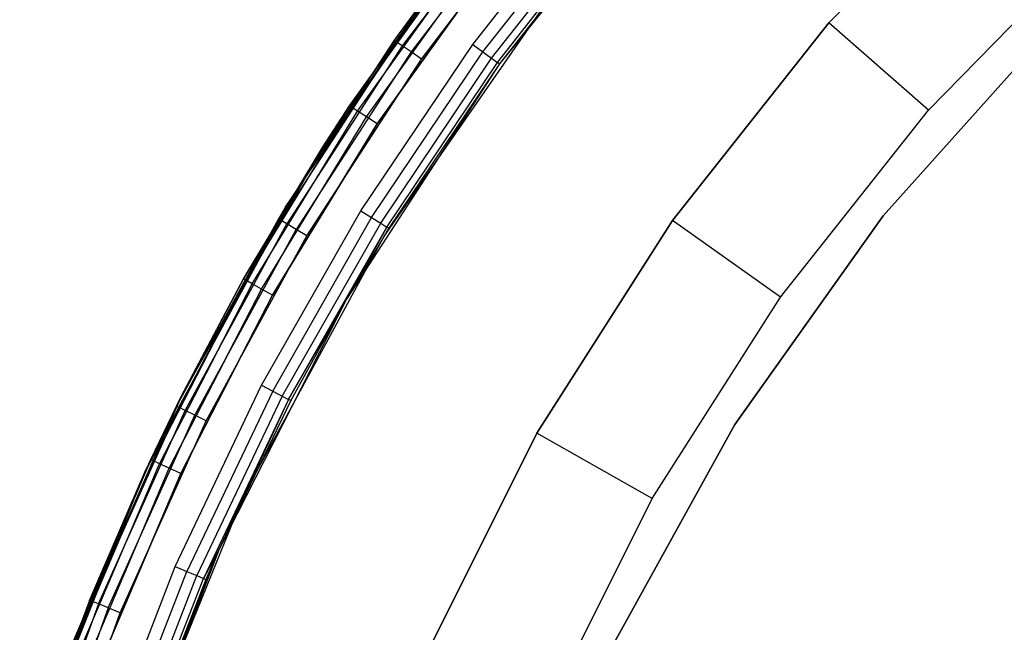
# Model space of a CAD drawing. Extents: x -4.43 to 3.97, y -4.36 to 4.03.
# Tile 11 of 32: x -4.24 to -2.75, y 1.36 to 2.28. Entities that reach past the tile are written whole.
import ezdxf

# ---------------------------------------------------------------- set-up
doc = ezdxf.new("R2010")
doc.units = 0
doc.header["$LTSCALE"] = 2.54
doc.layers.get('0').update_dxf_attribs({"color": 13, "linetype": 'CONTINUOUS'})

# ---------------------------------------------------------------- blocks, each defined once
blk = doc.blocks.new('Z_O_ENIE_CRES_STL_1')
at = {"color": 0}
for p, q in [((2.2626, 2.71, -8), (1.9958, 2.3805, -8)), ((2.2626, 2.71, -8), (1.9958, 2.3805, -8)), ((2.759, 2.7154, -7.4939), (2.4931, 2.4426, -7.4939)), ((2.4931, 2.4426, -5.8939), (2.759, 2.7154, -5.8939)), ((2.4931, 2.4426, -5.8939), (2.759, 2.7154, -5.8939)), ((2.759, 2.7154, -7.4939), (2.4931, 2.4426, -7.4939)), ((2.035, 2.6698, -5.7691), (1.8401, 2.4141, -5.7691)), ((2.035, 2.6698, -5.7691), (1.8401, 2.4141, -5.7691)), ((2.0434, 2.6629, -5.7854), (1.849, 2.4079, -5.7854)), ((2.0434, 2.6629, -5.7854), (1.849, 2.4079, -5.7854)), ((2.0559, 2.6526, -5.7962), (1.8623, 2.3986, -5.7962)), ((2.0559, 2.6526, -5.7962), (1.8623, 2.3986, -5.7962)), ((1.9554, 2.4099, -6.5), (2.1424, 2.6483, -6.5)), ((1.9554, 2.4099, -6.5), (2.1424, 2.6483, -6.5)), ((1.8779, 2.3876, -5.8), (2.0706, 2.6404, -5.8)), ((1.8779, 2.3876, -5.8), (2.0706, 2.6404, -5.8)), ((1.9708, 2.3987, -6.5038), (2.157, 2.6359, -6.5038)), ((1.9708, 2.3987, -6.5038), (2.157, 2.6359, -6.5038)), ((1.984, 2.3891, -6.5146), (2.1694, 2.6255, -6.5146)), ((1.984, 2.3891, -6.5146), (2.1694, 2.6255, -6.5146)), ((1.9927, 2.3828, -6.5309), (2.1777, 2.6185, -6.5309)), ((1.9927, 2.3828, -6.5309), (2.1777, 2.6185, -6.5309)), ((2.1806, 2.616, -6.55), (1.9958, 2.3805, -8)), ((2.1806, 2.616, -6.55), (1.9958, 2.3805, -8)), ((2.1806, 2.616, -6.55), (1.9958, 2.3805, -6.55)), ((2.1806, 2.616, -6.55), (1.9958, 2.3805, -6.55)), ((1.7285, 2.2541, -5.8), (1.979, 2.6066, -5.8)), ((1.979, 2.6066, -6.5), (1.7285, 2.2541, -6.5)), ((1.7285, 2.2541, -5.8), (1.979, 2.6066, -5.8)), ((1.979, 2.6066, -6.5), (1.7285, 2.2541, -6.5)), ((1.7695, 2.3174, -6.55), (1.948, 2.5669, -6.55)), ((1.948, 2.5669, -7.95), (1.7695, 2.3174, -7.95)), ((1.7695, 2.3174, -6.55), (1.948, 2.5669, -6.55)), ((1.948, 2.5669, -7.95), (1.7695, 2.3174, -7.95)), ((1.7727, 2.3153, -6.5309), (1.951, 2.5646, -6.5309)), ((1.7727, 2.3153, -6.5309), (1.951, 2.5646, -6.5309)), ((1.7727, 2.3153, -7.9691), (1.951, 2.5646, -7.9691)), ((1.7727, 2.3153, -7.9691), (1.951, 2.5646, -7.9691)), ((1.7817, 2.3093, -6.5146), (1.9596, 2.558, -6.5146)), ((1.7817, 2.3093, -6.5146), (1.9596, 2.558, -6.5146)), ((1.7817, 2.3093, -7.9854), (1.9596, 2.558, -7.9854)), ((1.7817, 2.3093, -7.9854), (1.9596, 2.558, -7.9854)), ((2.6434, 2.3105, -7.6939), (2.8949, 2.5686, -7.6939)), ((2.6434, 2.3105, -7.6939), (2.8949, 2.5686, -7.6939)), ((1.6735, 2.1653), (1.9287, 2.5417)), ((1.6735, 2.1653), (1.9287, 2.5417)), ((1.7953, 2.3004, -6.5038), (1.9725, 2.5481, -6.5038)), ((1.7953, 2.3004, -6.5038), (1.9725, 2.5481, -6.5038)), ((1.7953, 2.3004, -7.9962), (1.9725, 2.5481, -7.9962)), ((1.7953, 2.3004, -7.9962), (1.9725, 2.5481, -7.9962)), ((1.9287, 2.5417), (1.837, 2.4163, -5.75)), ((1.9287, 2.5417, -5.75), (1.837, 2.4163, -5.75)), ((1.9287, 2.5417), (1.837, 2.4163, -5.75)), ((1.9287, 2.5417, -5.75), (1.837, 2.4163, -5.75)), ((1.9287, 2.5417, -5.75), (1.8401, 2.4141, -5.7691)), ((1.9287, 2.5417, -5.75), (1.8401, 2.4141, -5.7691)), ((1.9876, 2.5364, -6.5), (1.8112, 2.2898, -6.5)), ((1.8112, 2.2898, -8), (1.9876, 2.5364, -8)), ((1.9876, 2.5364, -6.5), (1.8112, 2.2898, -6.5)), ((1.8112, 2.2898, -8), (1.9876, 2.5364, -8)), ((2.0763, 2.4876, -5.8), (1.822, 2.1209, -5.8)), ((2.0763, 2.4876, -0.15), (1.822, 2.1209, -0.15)), ((2.0763, 2.4876, -5.8), (1.822, 2.1209, -5.8)), ((2.0763, 2.4876, -0.15), (1.822, 2.1209, -0.15)), ((2.4931, 2.4426, -7.4939), (2.2567, 2.1439, -7.4939)), ((2.2567, 2.1439, -5.8939), (2.4931, 2.4426, -5.8939)), ((2.2567, 2.1439, -5.8939), (2.4931, 2.4426, -5.8939)), ((2.4931, 2.4426, -7.4939), (2.2567, 2.1439, -7.4939)), ((2.4931, 2.4426, -7.4939), (2.4931, 2.4426, -5.8939)), ((2.4931, 2.4426, -7.4939), (2.4931, 2.4426, -5.8939)), ((2.6434, 2.3105, -7.6939), (2.4931, 2.4426, -7.4939)), ((2.6434, 2.3105, -7.6939), (2.4931, 2.4426, -7.4939)), ((2.575, 2.151, -5.8), (2.8328, 2.4395, -5.8)), ((2.8328, 2.4395, -6.5), (2.575, 2.151, -6.5)), ((2.8328, 2.4395, -6.5), (2.575, 2.151, -6.5)), ((2.575, 2.151, -5.8), (2.8328, 2.4395, -5.8)), ((1.8401, 2.4141, -5.7691), (1.6654, 2.1443, -5.7691)), ((1.8401, 2.4141, -5.7691), (1.6654, 2.1443, -5.7691)), ((1.837, 2.4163, -5.75), (1.6735, 2.1653)), ((1.837, 2.4163, -5.75), (1.6735, 2.1653)), ((1.837, 2.4163, -5.75), (1.6735, 2.1653, -5.75)), ((1.837, 2.4163, -5.75), (1.6735, 2.1653, -5.75)), ((1.8401, 2.4141, -5.7691), (1.6735, 2.1653, -5.75)), ((1.8401, 2.4141, -5.7691), (1.6735, 2.1653, -5.75)), ((1.849, 2.4079, -5.7854), (1.6747, 2.1388, -5.7854)), ((1.849, 2.4079, -5.7854), (1.6747, 2.1388, -5.7854)), ((1.7864, 2.1584, -6.5), (1.9554, 2.4099, -6.5)), ((1.7864, 2.1584, -6.5), (1.9554, 2.4099, -6.5)), ((1.837, 2.4163, -5.75), (1.8401, 2.4141, -5.7691)), ((1.837, 2.4163, -5.75), (1.8401, 2.4141, -5.7691)), ((1.849, 2.4079, -5.7854), (1.8401, 2.4141, -5.7691)), ((1.849, 2.4079, -5.7854), (1.8401, 2.4141, -5.7691)), ((1.8623, 2.3986, -5.7962), (1.849, 2.4079, -5.7854)), ((1.8623, 2.3986, -5.7962), (1.849, 2.4079, -5.7854)), ((1.9554, 2.4099, -6.5), (1.9708, 2.3987, -6.5038)), ((1.9554, 2.4099, -6.5), (1.9708, 2.3987, -6.5038)), ((1.8623, 2.3986, -5.7962), (1.6887, 2.1305, -5.7962)), ((1.8623, 2.3986, -5.7962), (1.6887, 2.1305, -5.7962)), ((1.8027, 2.1483, -6.5038), (1.9708, 2.3987, -6.5038)), ((1.8027, 2.1483, -6.5038), (1.9708, 2.3987, -6.5038)), ((1.8779, 2.3876, -5.8), (1.8623, 2.3986, -5.7962)), ((1.8779, 2.3876, -5.8), (1.8623, 2.3986, -5.7962)), ((1.9708, 2.3987, -6.5038), (1.984, 2.3891, -6.5146)), ((1.9708, 2.3987, -6.5038), (1.984, 2.3891, -6.5146)), ((1.7051, 2.1207, -5.8), (1.8779, 2.3876, -5.8)), ((1.7051, 2.1207, -5.8), (1.8779, 2.3876, -5.8)), ((1.9958, 2.3805, -8), (1.7649, 2.025, -8)), ((1.9958, 2.3805, -8), (1.7649, 2.025, -8)), ((1.8165, 2.1398, -6.5146), (1.984, 2.3891, -6.5146)), ((1.8165, 2.1398, -6.5146), (1.984, 2.3891, -6.5146)), ((1.8257, 2.1341, -6.5309), (1.9927, 2.3828, -6.5309)), ((1.8257, 2.1341, -6.5309), (1.9927, 2.3828, -6.5309)), ((1.9958, 2.3805, -8), (1.8289, 2.1321, -6.55)), ((1.9958, 2.3805, -6.55), (1.8289, 2.1321, -6.55)), ((1.9958, 2.3805, -8), (1.8289, 2.1321, -6.55)), ((1.9958, 2.3805, -6.55), (1.8289, 2.1321, -6.55)), ((1.984, 2.3891, -6.5146), (1.9927, 2.3828, -6.5309)), ((1.984, 2.3891, -6.5146), (1.9927, 2.3828, -6.5309)), ((1.9958, 2.3805, -6.55), (1.9927, 2.3828, -6.5309)), ((1.9958, 2.3805, -6.55), (1.9927, 2.3828, -6.5309)), ((1.9958, 2.3805, -6.55), (1.9958, 2.3805, -8)), ((1.9958, 2.3805, -6.55), (1.9958, 2.3805, -8)), ((1.613, 2.0537, -6.5309), (1.7727, 2.3153, -6.5309)), ((1.613, 2.0537, -6.5309), (1.7727, 2.3153, -6.5309)), ((1.613, 2.0537, -7.9691), (1.7727, 2.3153, -7.9691)), ((1.613, 2.0537, -7.9691), (1.7727, 2.3153, -7.9691)), ((1.6225, 2.0484, -6.5146), (1.7817, 2.3093, -6.5146)), ((1.6225, 2.0484, -6.5146), (1.7817, 2.3093, -6.5146)), ((1.6225, 2.0484, -7.9854), (1.7817, 2.3093, -7.9854)), ((1.6225, 2.0484, -7.9854), (1.7817, 2.3093, -7.9854)), ((1.7285, 2.2541, -6.55), (1.7695, 2.3174, -6.55)), ((1.7695, 2.3174, -7.95), (1.7285, 2.2541, -7.95)), ((1.7285, 2.2541, -6.55), (1.7695, 2.3174, -6.55)), ((1.7695, 2.3174, -7.95), (1.7285, 2.2541, -7.95)), ((1.7285, 2.2541, -6.55), (1.7727, 2.3153, -6.5309)), ((1.7285, 2.2541, -6.55), (1.7727, 2.3153, -6.5309)), ((1.7727, 2.3153, -7.9691), (1.7285, 2.2541, -7.95)), ((1.7727, 2.3153, -7.9691), (1.7285, 2.2541, -7.95)), ((1.7695, 2.3174, -6.55), (1.7695, 2.3174, -7.95)), ((1.7695, 2.3174, -6.55), (1.7695, 2.3174, -7.95)), ((1.7695, 2.3174, -6.55), (1.7727, 2.3153, -6.5309)), ((1.7695, 2.3174, -6.55), (1.7727, 2.3153, -6.5309)), ((1.7695, 2.3174, -7.95), (1.7727, 2.3153, -7.9691)), ((1.7695, 2.3174, -7.95), (1.7727, 2.3153, -7.9691)), ((1.7817, 2.3093, -6.5146), (1.7727, 2.3153, -6.5309)), ((1.7817, 2.3093, -6.5146), (1.7727, 2.3153, -6.5309)), ((1.7817, 2.3093, -7.9854), (1.7727, 2.3153, -7.9691)), ((1.7817, 2.3093, -7.9854), (1.7727, 2.3153, -7.9691)), ((1.7953, 2.3004, -6.5038), (1.7817, 2.3093, -6.5146)), ((1.7953, 2.3004, -6.5038), (1.7817, 2.3093, -6.5146)), ((1.7953, 2.3004, -7.9962), (1.7817, 2.3093, -7.9854)), ((1.7953, 2.3004, -7.9962), (1.7817, 2.3093, -7.9854)), ((2.4197, 2.028, -7.6939), (2.6434, 2.3105, -7.6939)), ((2.4197, 2.028, -7.6939), (2.6434, 2.3105, -7.6939)), ((1.6366, 2.0404, -6.5038), (1.7953, 2.3004, -6.5038)), ((1.6366, 2.0404, -6.5038), (1.7953, 2.3004, -6.5038)), ((1.6366, 2.0404, -7.9962), (1.7953, 2.3004, -7.9962)), ((1.6366, 2.0404, -7.9962), (1.7953, 2.3004, -7.9962)), ((1.8112, 2.2898, -6.5), (1.6533, 2.0311, -6.5)), ((1.6533, 2.0311, -8), (1.8112, 2.2898, -8)), ((1.8112, 2.2898, -6.5), (1.6533, 2.0311, -6.5)), ((1.6533, 2.0311, -8), (1.8112, 2.2898, -8)), ((1.8112, 2.2898, -6.5), (1.7953, 2.3004, -6.5038)), ((1.8112, 2.2898, -6.5), (1.7953, 2.3004, -6.5038)), ((1.8112, 2.2898, -8), (1.7953, 2.3004, -7.9962)), ((1.8112, 2.2898, -8), (1.7953, 2.3004, -7.9962)), ((1.5155, 1.8778, -5.8), (1.7285, 2.2541, -5.8)), ((1.7285, 2.2541, -6.5), (1.5155, 1.8778, -6.5)), ((1.5155, 1.8778, -5.8), (1.7285, 2.2541, -5.8)), ((1.7285, 2.2541, -6.5), (1.5155, 1.8778, -6.5)), ((1.6097, 2.0556, -6.55), (1.7285, 2.2541, -6.55)), ((1.7285, 2.2541, -7.95), (1.6097, 2.0556, -7.95)), ((1.6097, 2.0556, -6.55), (1.7285, 2.2541, -6.55)), ((1.7285, 2.2541, -7.95), (1.6097, 2.0556, -7.95)), ((1.7285, 2.2541, -6.55), (1.613, 2.0537, -6.5309)), ((1.7285, 2.2541, -6.55), (1.613, 2.0537, -6.5309)), ((1.613, 2.0537, -7.9691), (1.7285, 2.2541, -7.95)), ((1.613, 2.0537, -7.9691), (1.7285, 2.2541, -7.95)), ((1.7285, 2.2541, -5.8), (1.7285, 2.2541, -6.5)), ((1.7285, 2.2541, -5.8), (1.7285, 2.2541, -6.5)), ((1.7285, 2.2541, -6.55), (1.7285, 2.2541, -7.95)), ((1.7285, 2.2541, -6.55), (1.7285, 2.2541, -7.95)), ((1.6735, 2.1653, -5.75), (1.4605, 1.7635)), ((1.4605, 1.7635), (1.6735, 2.1653)), ((1.6735, 2.1653, -5.75), (1.4605, 1.7635)), ((1.4605, 1.7635), (1.6735, 2.1653)), ((1.6365, 1.895, -6.5), (1.7864, 2.1584, -6.5)), ((1.6365, 1.895, -6.5), (1.7864, 2.1584, -6.5)), ((1.6735, 2.1653, -5.75), (1.6621, 2.1463, -5.75)), ((1.6735, 2.1653, -5.75), (1.6621, 2.1463, -5.75)), ((1.6735, 2.1653, -5.75), (1.6654, 2.1443, -5.7691)), ((1.6735, 2.1653, -5.75), (1.6654, 2.1443, -5.7691)), ((1.6735, 2.1653, -5.75), (1.6735, 2.1653)), ((1.6735, 2.1653, -5.75), (1.6735, 2.1653)), ((1.7864, 2.1584, -6.5), (1.8027, 2.1483, -6.5038)), ((1.7864, 2.1584, -6.5), (1.8027, 2.1483, -6.5038)), ((1.6621, 2.1463, -5.75), (1.4605, 1.7635)), ((1.6621, 2.1463, -5.75), (1.4605, 1.7635)), ((1.6621, 2.1463, -5.75), (1.5084, 1.8636, -5.75)), ((1.6621, 2.1463, -5.75), (1.5084, 1.8636, -5.75)), ((1.5118, 1.8619, -5.7691), (1.6654, 2.1443, -5.7691)), ((1.5118, 1.8619, -5.7691), (1.6654, 2.1443, -5.7691)), ((1.6535, 1.8862, -6.5038), (1.8027, 2.1483, -6.5038)), ((1.6535, 1.8862, -6.5038), (1.8027, 2.1483, -6.5038)), ((1.6654, 2.1443, -5.7691), (1.6621, 2.1463, -5.75)), ((1.6654, 2.1443, -5.7691), (1.6621, 2.1463, -5.75)), ((1.6747, 2.1388, -5.7854), (1.6654, 2.1443, -5.7691)), ((1.6747, 2.1388, -5.7854), (1.6654, 2.1443, -5.7691)), ((1.8027, 2.1483, -6.5038), (1.8165, 2.1398, -6.5146)), ((1.8027, 2.1483, -6.5038), (1.8165, 2.1398, -6.5146)), ((2.2567, 2.1439, -7.4939), (2.0523, 1.8224, -7.4939)), ((2.0523, 1.8224, -5.8939), (2.2567, 2.1439, -5.8939)), ((2.0523, 1.8224, -5.8939), (2.2567, 2.1439, -5.8939)), ((2.2567, 2.1439, -7.4939), (2.0523, 1.8224, -7.4939)), ((2.2567, 2.1439, -7.4939), (2.2567, 2.1439, -5.8939)), ((2.2567, 2.1439, -7.4939), (2.2567, 2.1439, -5.8939)), ((2.4197, 2.028, -7.6939), (2.2567, 2.1439, -7.4939)), ((2.4197, 2.028, -7.6939), (2.2567, 2.1439, -7.4939)), ((2.3511, 1.8355, -5.8), (2.575, 2.151, -5.8)), ((2.575, 2.151, -6.5), (2.3511, 1.8355, -6.5)), ((2.575, 2.151, -6.5), (2.3511, 1.8355, -6.5)), ((2.3511, 1.8355, -5.8), (2.575, 2.151, -5.8)), ((2.575, 2.151, -6.5), (2.575, 2.151, -5.8)), ((2.575, 2.151, -6.5), (2.575, 2.151, -5.8)), ((1.5216, 1.8571, -5.7854), (1.6747, 2.1388, -5.7854)), ((1.5216, 1.8571, -5.7854), (1.6747, 2.1388, -5.7854)), ((1.5361, 1.8499, -5.7962), (1.6887, 2.1305, -5.7962)), ((1.5361, 1.8499, -5.7962), (1.6887, 2.1305, -5.7962)), ((1.6679, 1.8787, -6.5146), (1.8165, 2.1398, -6.5146)), ((1.6679, 1.8787, -6.5146), (1.8165, 2.1398, -6.5146)), ((1.6887, 2.1305, -5.7962), (1.6747, 2.1388, -5.7854)), ((1.6887, 2.1305, -5.7962), (1.6747, 2.1388, -5.7854)), ((1.6775, 1.8737, -6.5309), (1.8257, 2.1341, -6.5309)), ((1.6775, 1.8737, -6.5309), (1.8257, 2.1341, -6.5309)), ((1.7051, 2.1207, -5.8), (1.6887, 2.1305, -5.7962)), ((1.7051, 2.1207, -5.8), (1.6887, 2.1305, -5.7962)), ((1.8257, 2.1341, -6.5309), (1.7649, 2.025, -6.55)), ((1.8257, 2.1341, -6.5309), (1.7649, 2.025, -6.55)), ((1.8289, 2.1321, -6.55), (1.7649, 2.025, -8)), ((1.8289, 2.1321, -6.55), (1.7649, 2.025, -8)), ((1.8289, 2.1321, -6.55), (1.7649, 2.025, -6.55)), ((1.8289, 2.1321, -6.55), (1.7649, 2.025, -6.55)), ((1.8165, 2.1398, -6.5146), (1.8257, 2.1341, -6.5309)), ((1.8165, 2.1398, -6.5146), (1.8257, 2.1341, -6.5309)), ((1.8289, 2.1321, -6.55), (1.8257, 2.1341, -6.5309)), ((1.8289, 2.1321, -6.55), (1.8257, 2.1341, -6.5309)), ((1.5532, 1.8414, -5.8), (1.7051, 2.1207, -5.8)), ((1.5532, 1.8414, -5.8), (1.7051, 2.1207, -5.8)), ((1.822, 2.1209, -5.8), (1.6097, 1.7284, -5.8)), ((1.822, 2.1209, -0.15), (1.6097, 1.7284, -0.15)), ((1.822, 2.1209, -5.8), (1.6097, 1.7284, -5.8)), ((1.822, 2.1209, -0.15), (1.6097, 1.7284, -0.15)), ((1.822, 2.1209, -0.15), (1.822, 2.1209, -5.8)), ((1.822, 2.1209, -0.15), (1.822, 2.1209, -5.8)), ((1.4729, 1.7811, -6.5309), (1.613, 2.0537, -6.5309)), ((1.4729, 1.7811, -6.5309), (1.613, 2.0537, -6.5309)), ((1.613, 2.0537, -7.9691), (1.4729, 1.7811, -7.9691)), ((1.613, 2.0537, -7.9691), (1.4729, 1.7811, -7.9691)), ((1.5155, 1.8778, -6.55), (1.6097, 2.0556, -6.55)), ((1.6097, 2.0556, -7.95), (1.5155, 1.8778, -7.95)), ((1.5155, 1.8778, -6.55), (1.6097, 2.0556, -6.55)), ((1.6097, 2.0556, -7.95), (1.5155, 1.8778, -7.95)), ((1.613, 2.0537, -6.5309), (1.5155, 1.8778, -6.55)), ((1.613, 2.0537, -6.5309), (1.5155, 1.8778, -6.55)), ((1.613, 2.0537, -7.9691), (1.5155, 1.8778, -7.95)), ((1.613, 2.0537, -7.9691), (1.5155, 1.8778, -7.95)), ((1.6097, 2.0556, -6.55), (1.6097, 2.0556, -7.95)), ((1.6097, 2.0556, -6.55), (1.6097, 2.0556, -7.95)), ((1.6097, 2.0556, -6.55), (1.613, 2.0537, -6.5309)), ((1.6097, 2.0556, -6.55), (1.613, 2.0537, -6.5309)), ((1.6097, 2.0556, -7.95), (1.613, 2.0537, -7.9691)), ((1.6097, 2.0556, -7.95), (1.613, 2.0537, -7.9691)), ((1.6225, 2.0484, -6.5146), (1.613, 2.0537, -6.5309)), ((1.6225, 2.0484, -6.5146), (1.613, 2.0537, -6.5309)), ((1.6225, 2.0484, -7.9854), (1.613, 2.0537, -7.9691)), ((1.6225, 2.0484, -7.9854), (1.613, 2.0537, -7.9691)), ((1.4827, 1.7765, -6.5146), (1.6225, 2.0484, -6.5146)), ((1.4827, 1.7765, -6.5146), (1.6225, 2.0484, -6.5146)), ((1.6225, 2.0484, -7.9854), (1.4827, 1.7765, -7.9854)), ((1.6225, 2.0484, -7.9854), (1.4827, 1.7765, -7.9854)), ((1.4974, 1.7696, -6.5038), (1.6366, 2.0404, -6.5038)), ((1.4974, 1.7696, -6.5038), (1.6366, 2.0404, -6.5038)), ((1.6366, 2.0404, -7.9962), (1.4974, 1.7696, -7.9962)), ((1.6366, 2.0404, -7.9962), (1.4974, 1.7696, -7.9962)), ((1.6366, 2.0404, -6.5038), (1.6225, 2.0484, -6.5146)), ((1.6366, 2.0404, -6.5038), (1.6225, 2.0484, -6.5146)), ((1.6366, 2.0404, -7.9962), (1.6225, 2.0484, -7.9854)), ((1.6366, 2.0404, -7.9962), (1.6225, 2.0484, -7.9854)), ((1.6533, 2.0311, -6.5), (1.6366, 2.0404, -6.5038)), ((1.6533, 2.0311, -6.5), (1.6366, 2.0404, -6.5038)), ((1.6533, 2.0311, -8), (1.6366, 2.0404, -7.9962)), ((1.6533, 2.0311, -8), (1.6366, 2.0404, -7.9962)), ((1.6533, 2.0311, -6.5), (1.5147, 1.7615, -6.5)), ((1.5147, 1.7615, -8), (1.6533, 2.0311, -8)), ((1.6533, 2.0311, -6.5), (1.5147, 1.7615, -6.5)), ((1.5147, 1.7615, -8), (1.6533, 2.0311, -8)), ((1.7649, 2.025, -8), (1.5725, 1.6473, -8)), ((1.7649, 2.025, -8), (1.5725, 1.6473, -8)), ((1.6775, 1.8737, -6.5309), (1.7649, 2.025, -6.55)), ((1.6775, 1.8737, -6.5309), (1.7649, 2.025, -6.55)), ((1.7649, 2.025, -8), (1.6809, 1.8719, -6.55)), ((1.7649, 2.025, -6.55), (1.6809, 1.8719, -6.55)), ((1.7649, 2.025, -8), (1.6809, 1.8719, -6.55)), ((1.7649, 2.025, -6.55), (1.6809, 1.8719, -6.55)), ((1.7649, 2.025, -6.55), (1.7649, 2.025, -8)), ((1.7649, 2.025, -6.55), (1.7649, 2.025, -8)), ((2.2263, 1.7239, -7.6939), (2.4197, 2.028, -7.6939)), ((2.2263, 1.7239, -7.6939), (2.4197, 2.028, -7.6939)), ((1.5065, 1.6213, -6.5), (1.6365, 1.895, -6.5)), ((1.5065, 1.6213, -6.5), (1.6365, 1.895, -6.5)), ((1.6365, 1.895, -6.5), (1.6535, 1.8862, -6.5038)), ((1.6365, 1.895, -6.5), (1.6535, 1.8862, -6.5038)), ((1.3423, 1.4816, -5.8), (1.5155, 1.8778, -5.8)), ((1.5155, 1.8778, -6.5), (1.3423, 1.4816, -6.5)), ((1.3423, 1.4816, -5.8), (1.5155, 1.8778, -5.8)), ((1.5155, 1.8778, -6.5), (1.3423, 1.4816, -6.5)), ((1.4694, 1.7827, -6.55), (1.5155, 1.8778, -6.55)), ((1.5155, 1.8778, -7.95), (1.4694, 1.7827, -7.95)), ((1.4694, 1.7827, -6.55), (1.5155, 1.8778, -6.55)), ((1.5155, 1.8778, -7.95), (1.4694, 1.7827, -7.95)), ((1.5155, 1.8778, -6.55), (1.4729, 1.7811, -6.5309)), ((1.5155, 1.8778, -6.55), (1.4729, 1.7811, -6.5309)), ((1.5155, 1.8778, -7.95), (1.4729, 1.7811, -7.9691)), ((1.5155, 1.8778, -7.95), (1.4729, 1.7811, -7.9691)), ((1.5155, 1.8778, -5.8), (1.5155, 1.8778, -6.5)), ((1.5155, 1.8778, -5.8), (1.5155, 1.8778, -6.5)), ((1.5155, 1.8778, -6.55), (1.5155, 1.8778, -7.95)), ((1.5155, 1.8778, -6.55), (1.5155, 1.8778, -7.95)), ((1.6535, 1.8862, -6.5038), (1.5241, 1.6138, -6.5038)), ((1.6535, 1.8862, -6.5038), (1.5241, 1.6138, -6.5038)), ((1.6679, 1.8787, -6.5146), (1.539, 1.6074, -6.5146)), ((1.6679, 1.8787, -6.5146), (1.539, 1.6074, -6.5146)), ((1.6775, 1.8737, -6.5309), (1.549, 1.6031, -6.5309)), ((1.6775, 1.8737, -6.5309), (1.549, 1.6031, -6.5309)), ((1.6775, 1.8737, -6.5309), (1.5725, 1.6473, -6.55)), ((1.6775, 1.8737, -6.5309), (1.5725, 1.6473, -6.55)), ((1.6535, 1.8862, -6.5038), (1.6679, 1.8787, -6.5146)), ((1.6535, 1.8862, -6.5038), (1.6679, 1.8787, -6.5146)), ((1.6679, 1.8787, -6.5146), (1.6775, 1.8737, -6.5309)), ((1.6679, 1.8787, -6.5146), (1.6775, 1.8737, -6.5309)), ((1.6809, 1.8719, -6.55), (1.6775, 1.8737, -6.5309)), ((1.6809, 1.8719, -6.55), (1.6775, 1.8737, -6.5309)), ((1.3803, 1.5686, -5.7691), (1.5118, 1.8619, -5.7691)), ((1.3803, 1.5686, -5.7691), (1.5118, 1.8619, -5.7691)), ((1.5084, 1.8636, -5.75), (1.4605, 1.7635, -5.75)), ((1.4605, 1.7635), (1.5084, 1.8636, -5.75)), ((1.4605, 1.7635), (1.5084, 1.8636, -5.75)), ((1.5084, 1.8636, -5.75), (1.4605, 1.7635, -5.75)), ((1.5118, 1.8619, -5.7691), (1.4605, 1.7635, -5.75)), ((1.5118, 1.8619, -5.7691), (1.4605, 1.7635, -5.75)), ((1.5084, 1.8636, -5.75), (1.5118, 1.8619, -5.7691)), ((1.5084, 1.8636, -5.75), (1.5118, 1.8619, -5.7691)), ((1.5216, 1.8571, -5.7854), (1.5118, 1.8619, -5.7691)), ((1.5216, 1.8571, -5.7854), (1.5118, 1.8619, -5.7691)), ((1.6809, 1.8719, -6.55), (1.5725, 1.6473, -8)), ((1.6809, 1.8719, -6.55), (1.5725, 1.6473, -8)), ((1.6809, 1.8719, -6.55), (1.5725, 1.6473, -6.55)), ((1.6809, 1.8719, -6.55), (1.5725, 1.6473, -6.55)), ((1.3904, 1.5646, -5.7854), (1.5216, 1.8571, -5.7854)), ((1.3904, 1.5646, -5.7854), (1.5216, 1.8571, -5.7854)), ((1.4054, 1.5585, -5.7962), (1.5361, 1.8499, -5.7962)), ((1.4054, 1.5585, -5.7962), (1.5361, 1.8499, -5.7962)), ((1.5361, 1.8499, -5.7962), (1.5216, 1.8571, -5.7854)), ((1.5361, 1.8499, -5.7962), (1.5216, 1.8571, -5.7854)), ((1.5532, 1.8414, -5.8), (1.5361, 1.8499, -5.7962)), ((1.5532, 1.8414, -5.8), (1.5361, 1.8499, -5.7962)), ((1.4232, 1.5513, -5.8), (1.5532, 1.8414, -5.8)), ((1.4232, 1.5513, -5.8), (1.5532, 1.8414, -5.8)), ((2.164, 1.4969, -5.8), (2.3511, 1.8355, -5.8)), ((2.3511, 1.8355, -6.5), (2.164, 1.4969, -6.5)), ((2.3511, 1.8355, -6.5), (2.164, 1.4969, -6.5)), ((2.164, 1.4969, -5.8), (2.3511, 1.8355, -5.8)), ((2.3511, 1.8355, -6.5), (2.3511, 1.8355, -5.8)), ((2.3511, 1.8355, -6.5), (2.3511, 1.8355, -5.8)), ((2.0523, 1.8224, -7.4939), (1.8819, 1.4817, -7.4939)), ((1.8819, 1.4817, -5.8939), (2.0523, 1.8224, -5.8939)), ((1.8819, 1.4817, -5.8939), (2.0523, 1.8224, -5.8939)), ((2.0523, 1.8224, -7.4939), (1.8819, 1.4817, -7.4939)), ((2.0523, 1.8224, -7.4939), (2.0523, 1.8224, -5.8939)), ((2.0523, 1.8224, -7.4939), (2.0523, 1.8224, -5.8939)), ((2.2263, 1.7239, -7.6939), (2.0523, 1.8224, -7.4939)), ((2.2263, 1.7239, -7.6939), (2.0523, 1.8224, -7.4939)), ((1.3495, 1.5004, -6.55), (1.4694, 1.7827, -6.55)), ((1.4694, 1.7827, -7.95), (1.3495, 1.5004, -7.95)), ((1.3495, 1.5004, -6.55), (1.4694, 1.7827, -6.55)), ((1.4694, 1.7827, -7.95), (1.3495, 1.5004, -7.95)), ((1.353, 1.499, -6.5309), (1.4729, 1.7811, -6.5309)), ((1.353, 1.499, -6.5309), (1.4729, 1.7811, -6.5309)), ((1.353, 1.499, -7.9691), (1.4729, 1.7811, -7.9691)), ((1.353, 1.499, -7.9691), (1.4729, 1.7811, -7.9691)), ((1.3631, 1.4951, -6.5146), (1.4827, 1.7765, -6.5146)), ((1.3631, 1.4951, -6.5146), (1.4827, 1.7765, -6.5146)), ((1.3631, 1.4951, -7.9854), (1.4827, 1.7765, -7.9854)), ((1.3631, 1.4951, -7.9854), (1.4827, 1.7765, -7.9854)), ((1.3783, 1.4893, -6.5038), (1.4974, 1.7696, -6.5038)), ((1.3783, 1.4893, -6.5038), (1.4974, 1.7696, -6.5038)), ((1.3783, 1.4893, -7.9962), (1.4974, 1.7696, -7.9962)), ((1.3783, 1.4893, -7.9962), (1.4974, 1.7696, -7.9962)), ((1.4694, 1.7827, -6.55), (1.4694, 1.7827, -7.95)), ((1.4694, 1.7827, -6.55), (1.4694, 1.7827, -7.95)), ((1.4694, 1.7827, -6.55), (1.4729, 1.7811, -6.5309)), ((1.4694, 1.7827, -6.55), (1.4729, 1.7811, -6.5309)), ((1.4729, 1.7811, -7.9691), (1.4694, 1.7827, -7.95)), ((1.4729, 1.7811, -7.9691), (1.4694, 1.7827, -7.95)), ((1.4827, 1.7765, -6.5146), (1.4729, 1.7811, -6.5309)), ((1.4827, 1.7765, -6.5146), (1.4729, 1.7811, -6.5309)), ((1.4827, 1.7765, -7.9854), (1.4729, 1.7811, -7.9691)), ((1.4827, 1.7765, -7.9854), (1.4729, 1.7811, -7.9691)), ((1.4974, 1.7696, -6.5038), (1.4827, 1.7765, -6.5146)), ((1.4974, 1.7696, -6.5038), (1.4827, 1.7765, -6.5146)), ((1.4974, 1.7696, -7.9962), (1.4827, 1.7765, -7.9854)), ((1.4974, 1.7696, -7.9962), (1.4827, 1.7765, -7.9854)), ((1.5147, 1.7615, -6.5), (1.4974, 1.7696, -6.5038)), ((1.5147, 1.7615, -6.5), (1.4974, 1.7696, -6.5038)), ((1.5147, 1.7615, -8), (1.4974, 1.7696, -7.9962)), ((1.5147, 1.7615, -8), (1.4974, 1.7696, -7.9962)), ((1.2922, 1.3411), (1.4605, 1.7635)), ((1.2922, 1.3411), (1.4605, 1.7635)), ((1.4605, 1.7635, -5.75), (1.3768, 1.57, -5.75)), ((1.3768, 1.57, -5.75), (1.4605, 1.7635)), ((1.3768, 1.57, -5.75), (1.4605, 1.7635)), ((1.4605, 1.7635, -5.75), (1.3768, 1.57, -5.75)), ((1.3803, 1.5686, -5.7691), (1.4605, 1.7635, -5.75)), ((1.3803, 1.5686, -5.7691), (1.4605, 1.7635, -5.75)), ((1.5147, 1.7615, -6.5), (1.3962, 1.4825, -6.5)), ((1.3962, 1.4825, -8), (1.5147, 1.7615, -8)), ((1.5147, 1.7615, -6.5), (1.3962, 1.4825, -6.5)), ((1.3962, 1.4825, -8), (1.5147, 1.7615, -8)), ((1.4605, 1.7635, -5.75), (1.4605, 1.7635)), ((1.4605, 1.7635, -5.75), (1.4605, 1.7635)), ((1.6097, 1.7284, -5.8), (1.4418, 1.315, -5.8)), ((1.6097, 1.7284, -0.15), (1.4418, 1.315, -0.15)), ((1.6097, 1.7284, -5.8), (1.4418, 1.315, -5.8)), ((1.6097, 1.7284, -0.15), (1.4418, 1.315, -0.15)), ((1.6097, 1.7284, -0.15), (1.6097, 1.7284, -5.8)), ((1.6097, 1.7284, -0.15), (1.6097, 1.7284, -5.8)), ((2.0652, 1.4016, -7.6939), (2.2263, 1.7239, -7.6939)), ((2.0652, 1.4016, -7.6939), (2.2263, 1.7239, -7.6939)), ((1.5725, 1.6473, -8), (1.4205, 1.2515, -8)), ((1.5725, 1.6473, -8), (1.4205, 1.2515, -8)), ((1.5725, 1.6473, -8), (1.4443, 1.3225, -6.55)), ((1.5725, 1.6473, -8), (1.4443, 1.3225, -6.55)), ((1.5725, 1.6473, -6.55), (1.549, 1.6031, -6.5309)), ((1.5725, 1.6473, -6.55), (1.549, 1.6031, -6.5309)), ((1.5725, 1.6473, -8), (1.5524, 1.6016, -6.55)), ((1.5725, 1.6473, -6.55), (1.5524, 1.6016, -6.55)), ((1.5725, 1.6473, -8), (1.5524, 1.6016, -6.55)), ((1.5725, 1.6473, -6.55), (1.5524, 1.6016, -6.55)), ((1.5725, 1.6473, -6.55), (1.5725, 1.6473, -8)), ((1.5725, 1.6473, -6.55), (1.5725, 1.6473, -8)), ((1.3971, 1.3388, -6.5), (1.5065, 1.6213, -6.5)), ((1.3971, 1.3388, -6.5), (1.5065, 1.6213, -6.5)), ((1.5065, 1.6213, -6.5), (1.5241, 1.6138, -6.5038)), ((1.5065, 1.6213, -6.5), (1.5241, 1.6138, -6.5038)), ((1.4152, 1.3326, -6.5038), (1.5241, 1.6138, -6.5038)), ((1.4152, 1.3326, -6.5038), (1.5241, 1.6138, -6.5038)), ((1.4305, 1.3273, -6.5146), (1.539, 1.6074, -6.5146)), ((1.4305, 1.3273, -6.5146), (1.539, 1.6074, -6.5146)), ((1.5241, 1.6138, -6.5038), (1.539, 1.6074, -6.5146)), ((1.5241, 1.6138, -6.5038), (1.539, 1.6074, -6.5146)), ((1.539, 1.6074, -6.5146), (1.549, 1.6031, -6.5309)), ((1.539, 1.6074, -6.5146), (1.549, 1.6031, -6.5309)), ((1.4407, 1.3237, -6.5309), (1.549, 1.6031, -6.5309)), ((1.4407, 1.3237, -6.5309), (1.549, 1.6031, -6.5309)), ((1.5524, 1.6016, -6.55), (1.4443, 1.3225, -6.55)), ((1.5524, 1.6016, -6.55), (1.4443, 1.3225, -6.55)), ((1.549, 1.6031, -6.5309), (1.5524, 1.6016, -6.55)), ((1.549, 1.6031, -6.5309), (1.5524, 1.6016, -6.55)), ((1.3803, 1.5686, -5.7691), (1.2717, 1.2661, -5.7691)), ((1.3803, 1.5686, -5.7691), (1.2717, 1.2661, -5.7691)), ((1.3904, 1.5646, -5.7854), (1.282, 1.2628, -5.7854)), ((1.3904, 1.5646, -5.7854), (1.282, 1.2628, -5.7854)), ((1.3768, 1.57, -5.75), (1.2922, 1.3411)), ((1.3768, 1.57, -5.75), (1.2922, 1.3411)), ((1.3768, 1.57, -5.75), (1.2922, 1.3411, -5.75)), ((1.3768, 1.57, -5.75), (1.2922, 1.3411, -5.75)), ((1.3803, 1.5686, -5.7691), (1.2922, 1.3411, -5.75)), ((1.3803, 1.5686, -5.7691), (1.2922, 1.3411, -5.75)), ((1.3768, 1.57, -5.75), (1.3803, 1.5686, -5.7691)), ((1.3768, 1.57, -5.75), (1.3803, 1.5686, -5.7691)), ((1.3904, 1.5646, -5.7854), (1.3803, 1.5686, -5.7691)), ((1.3904, 1.5646, -5.7854), (1.3803, 1.5686, -5.7691)), ((1.4054, 1.5585, -5.7962), (1.3904, 1.5646, -5.7854)), ((1.4054, 1.5585, -5.7962), (1.3904, 1.5646, -5.7854)), ((1.4054, 1.5585, -5.7962), (1.2975, 1.2579, -5.7962)), ((1.4054, 1.5585, -5.7962), (1.2975, 1.2579, -5.7962)), ((1.3157, 1.2521, -5.8), (1.4232, 1.5513, -5.8)), ((1.3157, 1.2521, -5.8), (1.4232, 1.5513, -5.8)), ((1.4232, 1.5513, -5.8), (1.4054, 1.5585, -5.7962)), ((1.4232, 1.5513, -5.8), (1.4054, 1.5585, -5.7962))]:
    blk.add_line(p, q, dxfattribs=at)

msp = doc.modelspace()

# ---------------------------------------------------------------- block references
at = {"color": 0}
msp.add_blockref('Z_O_ENIE_CRES_STL_1', (-5.5067, -0.1662, 4.3834), dxfattribs=at)

doc.saveas('drawing.dxf')
